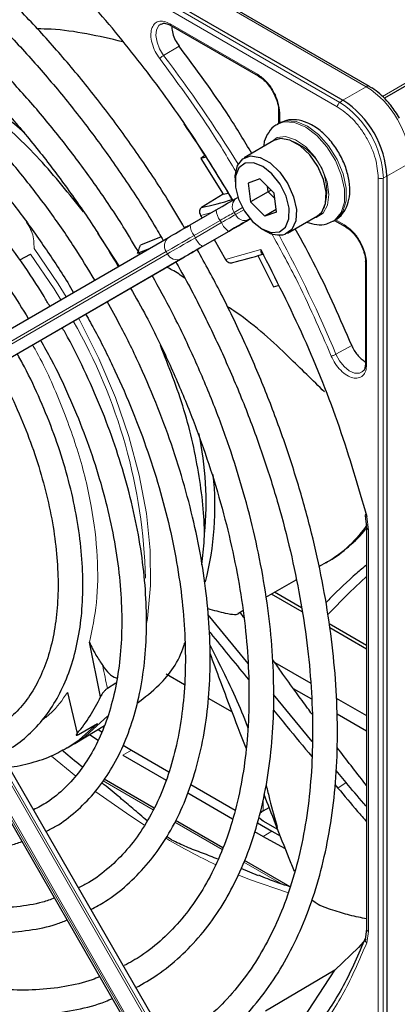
# Paper-space layout 'Blatt4' of a CAD drawing. Header units: millimetres. Extents: x 5 to 418, y 2 to 292.
# Tile 53 of 93: x 120 to 126, y 213 to 229. Entities that reach past the tile are written whole.
import ezdxf

# ---------------------------------------------------------------- set-up
doc = ezdxf.new("R2010")
doc.units = ezdxf.units.MM

psp = doc.layouts.new('Blatt4')

# ---------------------------------------------------------------- linework, layer by layer
at = {"color": 7, "linetype": 'Continuous', "lineweight": 18}
for p, q in [((125.153, 227.642), (109.582, 236.631)), ((125.114, 227.571), (109.543, 236.56)), ((120.554, 230.796), (125.581, 227.894)), ((122.418, 228.909), (123.827, 228.096)), ((125.84, 227.739), (127.874, 228.913)), ((122.564, 228.548), (122.315, 228.399)), ((125.581, 227.894), (125.204, 227.677)), ((125.204, 227.677), (125.153, 227.642)), ((124.186, 227.475), (124.186, 227.306)), ((125.912, 226.453), (126.288, 226.67)), ((125.774, 208.447), (125.774, 226.427)), ((125.855, 226.425), (125.912, 226.453)), ((125.855, 208.445), (125.855, 226.425)), ((123.093, 225.872), (122.91, 225.823)), ((123.585, 225.949), (123.452, 225.872)), ((123.452, 225.872), (123.472, 225.837)), ((123.472, 225.837), (123.605, 225.914)), ((123.227, 225.742), (122.807, 225.499)), ((122.827, 225.465), (123.247, 225.707)), ((123.247, 225.707), (123.227, 225.742)), ((123.711, 225.768), (123.689, 225.755)), ((125.081, 225.756), (125.227, 225.671)), ((123.364, 225.567), (122.943, 225.324)), ((122.807, 225.499), (122.827, 225.465)), ((122.358, 225.24), (117.562, 222.471)), ((117.582, 222.436), (122.378, 225.206)), ((122.378, 225.206), (122.358, 225.24)), ((123.311, 225.116), (123.88, 225.274)), ((122.595, 225.123), (117.8, 222.354)), ((125.586, 225.05), (125.586, 223.423)), ((125.092, 223.588), (125.346, 223.73)), ((125.587, 220.978), (125.615, 220.764)), ((125.615, 220.764), (125.615, 214.295)), ((117.8, 220.226), (122.595, 211.919)), ((122.624, 211.936), (117.828, 220.242)), ((117.562, 220.089), (122.358, 211.782)), ((122.378, 211.794), (117.582, 220.1)), ((121.356, 217.717), (121.412, 217.765)), ((120.509, 217.12), (120.901, 216.797)), ((121.798, 217.217), (121.656, 217.135)), ((122.148, 216.258), (121.339, 216.725)), ((125.123, 216.607), (125.254, 216.696)), ((123.919, 216.4), (123.919, 216.237)), ((123.257, 215.618), (122.495, 216.058)), ((124.06, 215.911), (123.919, 215.829)), ((124.213, 215.066), (123.607, 215.416)), ((125.615, 214.295), (125.587, 214.114))]:
    psp.add_line(p, q, dxfattribs=at)
at = {"color": 7, "linetype": 'Continuous', "lineweight": 25}
for p, q in [((109.634, 236.666), (125.204, 227.677)), ((125.631, 227.899), (120.604, 230.801)), ((129.291, 229.682), (125.872, 227.708)), ((122.43, 228.882), (123.84, 228.068)), ((124.168, 227.5), (124.168, 227.301)), ((124.176, 227.306), (124.148, 227.29)), ((124.092, 227.027), (123.611, 226.749)), ((122.981, 226.787), (122.917, 226.74)), ((122.999, 226.759), (122.917, 226.74)), ((122.917, 226.74), (123.277, 226.163)), ((123.466, 226.429), (123.466, 226.363)), ((123.866, 226.412), (123.676, 226.343)), ((123.676, 226.343), (123.715, 226.042)), ((123.866, 226.412), (124.095, 226.179)), ((125.912, 226.453), (125.912, 208.472)), ((123.277, 226.163), (122.927, 225.951)), ((123.277, 226.163), (123.356, 226.183)), ((123.998, 226.205), (123.715, 226.042)), ((123.998, 226.205), (123.987, 226.289)), ((124.048, 226.227), (123.998, 226.205)), ((124.106, 226.095), (123.998, 226.205)), ((124.134, 225.877), (124.095, 226.179)), ((123.489, 226.101), (123.511, 226.114)), ((123.944, 225.809), (123.715, 226.042)), ((122.743, 225.67), (123.164, 225.913)), ((124.129, 225.916), (123.944, 225.809)), ((124.134, 225.877), (123.944, 225.809)), ((122.91, 225.823), (122.934, 225.781)), ((124.311, 225.537), (124.792, 225.814)), ((125.048, 225.731), (125.076, 225.747)), ((125.068, 225.743), (125.24, 225.643)), ((121.601, 225.011), (121.257, 225.536)), ((122.949, 225.327), (123.37, 225.57)), ((123.905, 225.604), (123.961, 225.571)), ((117.6, 222.7), (122.395, 225.47)), ((122.274, 225.478), (121.943, 225.346)), ((123.131, 225.433), (123.311, 225.116)), ((121.897, 225.216), (122.089, 225.292)), ((117.828, 222.37), (122.624, 225.14)), ((120, 225.106), (120.173, 225.2)), ((123.831, 225.178), (124.088, 224.676)), ((125.568, 225.075), (125.568, 223.447)), ((124.088, 224.676), (124.162, 224.696)), ((125.567, 223.449), (125.566, 223.435)), ((125.562, 220.991), (125.586, 220.803)), ((125.586, 220.805), (125.586, 214.336)), ((122.69, 211.974), (117.894, 220.28)), ((124.818, 220.17), (124.951, 220.247)), ((124.927, 220.233), (124.951, 220.247)), ((117.534, 220.072), (122.329, 211.766)), ((123.964, 219.677), (124.453, 219.959)), ((124.548, 219.442), (124.052, 219.728)), ((124.538, 219.505), (124.102, 219.757)), ((123.676, 218.61), (123.035, 219.397)), ((123.521, 219.421), (123.592, 219.462)), ((123.609, 219.35), (123.549, 219.438)), ((125.586, 218.9), (124.985, 219.247)), ((125.586, 218.843), (124.995, 219.184)), ((121.298, 218.074), (121.119, 218.954)), ((122.649, 218.918), (122.66, 218.924)), ((124.106, 218.627), (124.686, 218.293)), ((122.357, 218.445), (122.653, 218.274)), ((121.547, 218.292), (121.411, 218.211)), ((120.767, 218.144), (120.923, 217.485)), ((124.71, 217.353), (124.086, 218.111)), ((124.403, 218.211), (124.698, 218.04)), ((123.034, 218.054), (123.418, 217.832)), ((125.097, 218.055), (125.586, 217.773)), ((125.11, 217.803), (125.586, 217.528)), ((120.882, 217.322), (121.363, 217.614)), ((120.943, 217.47), (121.251, 217.646)), ((121.121, 217.467), (121.258, 217.378)), ((121.26, 217.551), (121.32, 217.511)), ((120.76, 217.251), (120.844, 217.3)), ((120.844, 217.3), (120.882, 217.322)), ((121.664, 217.295), (121.798, 217.217)), ((120.76, 217.251), (120.711, 217.224)), ((121.656, 217.135), (122.356, 216.731)), ((121.798, 217.217), (122.4, 216.869)), ((121.01, 216.948), (120.987, 216.96)), ((125.254, 216.696), (125.094, 216.889)), ((122.162, 216.282), (121.356, 216.748)), ((122.755, 216.664), (123.47, 216.251)), ((125.075, 216.664), (125.123, 216.607)), ((122.706, 216.529), (123.427, 216.113)), ((123.919, 216.237), (124.015, 216.293)), ((123.268, 215.644), (122.509, 216.082)), ((123.827, 216.045), (124.06, 215.911)), ((124.155, 215.937), (123.919, 216.074)), ((123.782, 215.908), (123.919, 215.829)), ((124.06, 215.911), (124.191, 215.837)), ((122.44, 215.774), (122.364, 215.827)), ((122.44, 215.774), (122.447, 215.77)), ((123.919, 215.829), (124.265, 215.639)), ((124.354, 215.017), (123.618, 215.442)), ((123.845, 215.196), (123.562, 215.314)), ((125.586, 214.335), (125.56, 214.167)), ((125.075, 213.675), (123.956, 213.014)), ((124.236, 212.393), (125.075, 213.675))]:
    psp.add_line(p, q, dxfattribs=at)
at = {"color": 7, "linetype": 'Continuous', "lineweight": 18, "flags": 128}
for points in [[(122.315, 228.399), (122.251, 228.502), (122.209, 228.612), (122.192, 228.718), (122.203, 228.81), (122.239, 228.878), (122.278, 228.906)], [(124.152, 227.292), (124.26, 227.328), (124.425, 227.318), (124.604, 227.242), (124.782, 227.107), (124.946, 226.925), (125.082, 226.709), (125.178, 226.477), (125.228, 226.247), (125.227, 226.039), (125.176, 225.869), (125.078, 225.751), (125.044, 225.729)], [(125.076, 225.747), (125.106, 225.767), (125.204, 225.886), (125.256, 226.056), (125.256, 226.264), (125.207, 226.493), (125.11, 226.725), (124.974, 226.941), (124.811, 227.124), (124.632, 227.258), (124.453, 227.334), (124.288, 227.344), (124.176, 227.306)], [(124.736, 225.782), (124.775, 225.79), (124.888, 225.859), (124.958, 225.987), (124.979, 226.161), (124.949, 226.363), (124.869, 226.573), (124.749, 226.768), (124.601, 226.93), (124.439, 227.042), (124.281, 227.092), (124.142, 227.076), (124.036, 226.995)], [(123.452, 225.872), (123.431, 225.86), (123.407, 225.846), (123.381, 225.831), (123.354, 225.815), (123.324, 225.798), (123.293, 225.78), (123.261, 225.761), (123.227, 225.742)], [(123.247, 225.707), (123.281, 225.727), (123.313, 225.745), (123.344, 225.763), (123.374, 225.78), (123.401, 225.796), (123.427, 225.811), (123.451, 225.825), (123.472, 225.837)], [(122.807, 225.499), (122.74, 225.461), (122.676, 225.424), (122.613, 225.388), (122.554, 225.353), (122.499, 225.321), (122.447, 225.292), (122.4, 225.264), (122.358, 225.24)], [(122.378, 225.206), (122.42, 225.23), (122.467, 225.257), (122.519, 225.287), (122.574, 225.319), (122.633, 225.353), (122.696, 225.389), (122.76, 225.426), (122.827, 225.465)], [(120.743, 224.515), (120.614, 224.724), (120.228, 225.29)], [(120.173, 225.2), (120.552, 224.64), (120.659, 224.467)], [(122.04, 219.253), (122.054, 219.338), (122.103, 219.869), (122.098, 220.434), (122.038, 221.027), (121.923, 221.64), (121.756, 222.265), (121.539, 222.893), (121.273, 223.518), (120.964, 224.131), (120.943, 224.169)], [(125.512, 223.303), (125.469, 223.284), (125.392, 223.286), (125.307, 223.323), (125.223, 223.39), (125.149, 223.482), (125.092, 223.588)], [(125.586, 220.009), (125.312, 219.754), (124.955, 219.392)], [(121.251, 217.646), (120.957, 217.381), (120.76, 217.251)], [(120.882, 217.322), (121.059, 217.443), (121.356, 217.717)], [(121.224, 216.548), (121.77, 216.163), (122.009, 216.007)], [(123.527, 215.206), (123.7, 215.136), (124.325, 214.918)]]:
    psp.add_lwpolyline(points, dxfattribs=at)
at = {"color": 7, "linetype": 'Continuous', "lineweight": 25, "flags": 128}
for points in [[(125.631, 227.899), (125.631, 227.899), (125.632, 227.899)], [(124.792, 225.814), (124.862, 225.876), (124.925, 226.014), (124.935, 226.196), (124.891, 226.402), (124.799, 226.61), (124.669, 226.798), (124.513, 226.945), (124.35, 227.035), (124.198, 227.059), (124.092, 227.027)], [(123.466, 226.429), (123.467, 226.463), (123.504, 226.626), (123.59, 226.735), (123.717, 226.781), (123.87, 226.758), (124.033, 226.668), (124.188, 226.521), (124.318, 226.333), (124.41, 226.124), (124.454, 225.918), (124.444, 225.736), (124.381, 225.598), (124.274, 225.519), (124.274, 225.519)], [(124.181, 225.558), (124.281, 225.633), (124.335, 225.766), (124.338, 225.941), (124.288, 226.135), (124.192, 226.327), (124.061, 226.493), (123.912, 226.613), (123.761, 226.672), (123.628, 226.663), (123.529, 226.588), (123.474, 226.455), (123.472, 226.28), (123.522, 226.085), (123.618, 225.893), (123.748, 225.728), (123.898, 225.608), (124.048, 225.549), (124.181, 225.558)], [(123.164, 225.913), (123.212, 225.941), (123.259, 225.968), (123.304, 225.994), (123.347, 226.019), (123.387, 226.042), (123.424, 226.064), (123.458, 226.083), (123.489, 226.101)], [(123.689, 225.755), (123.658, 225.737), (123.624, 225.717), (123.587, 225.696), (123.547, 225.672), (123.504, 225.648), (123.459, 225.622), (123.412, 225.595), (123.364, 225.567)], [(123.37, 225.57), (123.421, 225.6), (123.471, 225.629), (123.519, 225.657), (123.565, 225.683), (123.608, 225.708), (123.648, 225.731), (123.685, 225.752), (123.717, 225.771)], [(122.395, 225.47), (122.428, 225.488), (122.464, 225.509), (122.504, 225.532), (122.547, 225.557), (122.593, 225.584), (122.641, 225.612), (122.692, 225.641), (122.743, 225.67)], [(122.943, 225.324), (122.892, 225.294), (122.841, 225.265), (122.793, 225.237), (122.747, 225.211), (122.704, 225.186), (122.664, 225.163), (122.628, 225.142), (122.595, 225.123)], [(122.624, 225.14), (122.654, 225.157), (122.688, 225.177), (122.725, 225.198), (122.766, 225.222), (122.809, 225.246), (122.854, 225.272), (122.901, 225.299), (122.949, 225.327)], [(123.919, 216.237), (123.869, 216.202), (123.858, 216.191)], [(123.919, 216.074), (123.869, 216.109), (123.846, 216.131)], [(125.572, 214.176), (125.456, 214.042), (125.075, 213.675)]]:
    psp.add_lwpolyline(points, dxfattribs=at)
at = {"color": 7, "linetype": 'Continuous', "lineweight": 18}
for centre, radius, start, end in [((104.722, 215.053), 22.082, 31.6747, 37.1862), ((125.61, 227.854), 0.0503, 65.6929, 125.6176), ((124.753, 226.6), 1.537, 2.6055, 57.3945), ((125.207, 227.566), 0.0932, 125.6892, 177.1989), ((124.33, 226.356), 1.527, 2.6055, 57.3945), ((124.074, 226.208), 0.869, 342.0929, 77.9017), ((125.817, 226.51), 0.0932, 242.8052, 294.3071), ((123.587, 225.967), 0.166, 126.3512, 215.1851), ((123.456, 225.924), 0.292, 182.2032, 218.6037), ((123.622, 225.907), 0.166, 204.8163, 293.6431), ((123.52, 225.814), 0.292, 201.4008, 237.7898), ((123.035, 225.682), 0.292, 182.2032, 218.6037), ((122.494, 225.336), 0.166, 126.3512, 215.1851), ((123.099, 225.571), 0.292, 201.4008, 237.7898), ((104.737, 215.026), 22.083, 22.8139, 28.326), ((122.529, 225.275), 0.166, 204.8163, 293.6431), ((113.296, 219.759), 8.73, 1.4751, 29.9716), ((123.952, 221.956), 1.98, 300.313, 325.9586), ((146.044, 223.551), 25.206, 191.3822, 192.2327), ((127.562, 224.665), 10.285, 239.6127, 244.6357)]:
    psp.add_arc(centre, radius, start, end, dxfattribs=at)
at = {"color": 7, "linetype": 'Continuous', "lineweight": 25}
for centre, radius, start, end in [((116.487, 223.061), 5.442, 48.7536, 66.8536), ((124.376, 226.383), 1.537, 2.6055, 57.3945), ((105.187, 215.308), 21.179, 30.5271, 34.486), ((121.457, 232.6), 6.81, 282.4633, 286.7719), ((124.18, 225.919), 0.411, 237.8307, 283.1726), ((121.794, 232.003), 7.126, 283.2527, 287.311), ((117.514, 221.204), 5.485, 354.6955, 11.7507), ((118.391, 221.127), 4.752, 345.3744, 6.3356), ((118.968, 219.146), 2.565, 319.6629, 335.3009)]:
    psp.add_arc(centre, radius, start, end, dxfattribs=at)
for points, knots in [([(122.654, 225.619), (122.571, 225.762), (122.343, 226.15), (121.938, 226.759), (121.447, 227.443), (120.929, 228.097), (120.39, 228.719), (119.832, 229.304), (119.257, 229.85), (118.67, 230.353), (118.073, 230.811), (117.47, 231.22), (116.863, 231.58), (116.257, 231.887), (115.653, 232.139), (115.056, 232.336), (114.469, 232.476), (113.895, 232.557), (113.338, 232.58), (112.801, 232.544), (112.287, 232.449), (111.802, 232.295), (111.422, 232.131), (111.217, 231.999), (111.152, 231.957)], [0, 0, 0, 0, 0.027836, 0.075404, 0.122977, 0.170555, 0.218143, 0.265742, 0.313355, 0.360985, 0.408634, 0.456301, 0.503986, 0.551687, 0.599395, 0.647094, 0.694763, 0.742373, 0.789887, 0.837268, 0.884487, 0.931535, 0.978434, 1, 1, 1, 1]), ([(111.352, 231.611), (111.409, 231.648), (111.598, 231.772), (111.953, 231.924), (112.412, 232.068), (112.9, 232.152), (113.411, 232.18), (113.942, 232.15), (114.489, 232.064), (115.051, 231.921), (115.624, 231.722), (116.205, 231.469), (116.79, 231.162), (117.377, 230.804), (117.961, 230.397), (118.54, 229.942), (119.111, 229.442), (119.669, 228.9), (120.212, 228.318), (120.736, 227.701), (121.24, 227.052), (121.716, 226.373), (122.073, 225.827), (122.26, 225.503), (122.308, 225.419)], [0, 0, 0, 0, 0.02099, 0.069851, 0.118688, 0.167389, 0.215899, 0.264215, 0.312366, 0.360395, 0.408346, 0.456251, 0.504137, 0.552018, 0.599903, 0.6478, 0.695711, 0.743637, 0.791578, 0.839533, 0.887498, 0.935471, 0.983451, 1, 1, 1, 1]), ([(121.93, 225.201), (121.843, 225.348), (121.621, 225.723), (121.23, 226.302), (120.764, 226.935), (120.273, 227.537), (119.762, 228.105), (119.233, 228.636), (118.689, 229.125), (118.134, 229.57), (117.572, 229.968), (117.004, 230.317), (116.436, 230.613), (115.87, 230.856), (115.311, 231.042), (114.761, 231.171), (114.225, 231.242), (113.705, 231.254), (113.207, 231.206), (112.732, 231.102), (112.289, 230.934), (112.003, 230.8), (111.874, 230.709), (111.873, 230.708)], [0, 0, 0, 0, 0.032875, 0.083822, 0.134775, 0.185738, 0.236713, 0.287705, 0.338718, 0.389753, 0.440814, 0.491899, 0.543005, 0.594125, 0.645237, 0.696311, 0.747305, 0.798171, 0.848856, 0.899324, 0.949573, 0.99965, 1, 1, 1, 1]), ([(112.077, 230.355), (112.145, 230.398), (112.336, 230.522), (112.685, 230.664), (113.119, 230.785), (113.58, 230.846), (114.062, 230.851), (114.564, 230.799), (115.081, 230.69), (115.61, 230.525), (116.149, 230.306), (116.693, 230.032), (117.239, 229.707), (117.784, 229.332), (118.324, 228.91), (118.855, 228.442), (119.374, 227.932), (119.877, 227.384), (120.361, 226.801), (120.821, 226.186), (121.233, 225.586), (121.475, 225.182), (121.584, 225.001)], [0, 0, 0, 0, 0.02882, 0.081368, 0.133858, 0.186143, 0.238166, 0.289941, 0.341521, 0.392971, 0.444344, 0.49568, 0.547008, 0.598338, 0.649681, 0.701044, 0.752426, 0.803828, 0.855246, 0.906678, 0.95812, 1, 1, 1, 1]), ([(123.431, 226.068), (123.218, 226.419), (122.772, 227.153), (122.011, 228.202), (121.183, 229.221), (120.595, 229.829), (120.301, 230.133)], [0, 0, 0, 0, 0.234215, 0.489974, 0.745733, 1, 1, 1, 1]), ([(121.206, 224.783), (121.097, 224.962), (120.861, 225.352), (120.462, 225.922), (120.021, 226.496), (119.557, 227.036), (119.073, 227.541), (118.574, 228.005), (118.062, 228.426), (117.542, 228.801), (117.017, 229.126), (116.49, 229.399), (115.966, 229.618), (115.449, 229.78), (114.942, 229.885), (114.449, 229.931), (113.975, 229.917), (113.523, 229.845), (113.1, 229.712), (112.792, 229.577), (112.637, 229.471), (112.602, 229.447)], [0, 0, 0, 0, 0.047335, 0.102503, 0.157679, 0.212871, 0.268083, 0.323322, 0.378591, 0.433894, 0.489232, 0.544601, 0.599988, 0.65536, 0.710671, 0.765857, 0.820841, 0.875554, 0.929964, 0.984107, 1, 1, 1, 1]), ([(112.801, 229.102), (112.897, 229.16), (113.109, 229.287), (113.473, 229.417), (113.883, 229.504), (114.317, 229.533), (114.772, 229.504), (115.244, 229.419), (115.728, 229.277), (116.223, 229.081), (116.723, 228.832), (117.226, 228.53), (117.727, 228.179), (118.222, 227.78), (118.708, 227.337), (119.181, 226.854), (119.636, 226.333), (120.072, 225.78), (120.479, 225.196), (120.743, 224.794), (120.861, 224.585), (120.862, 224.584)], [0, 0, 0, 0, 0.047732, 0.104951, 0.162001, 0.218715, 0.275061, 0.331102, 0.386935, 0.442647, 0.498302, 0.553942, 0.609585, 0.665249, 0.720938, 0.776655, 0.832397, 0.88816, 0.943939, 0.999729, 1, 1, 1, 1]), ([(122.28, 228.903), (122.287, 228.907), (122.307, 228.92), (122.359, 228.916), (122.408, 228.892), (122.431, 228.882)], [0, 0, 0, 0, 0.2164, 0.647017, 1, 1, 1, 1]), ([(122.45, 228.871), (122.449, 228.865), (122.444, 228.829), (122.461, 228.75), (122.499, 228.644), (122.542, 228.58), (122.564, 228.548)], [0, 0, 0, 0, 0.0689237, 0.3792825, 0.6896412, 1, 1, 1, 1]), ([(121.653, 228.619), (121.269, 228.708), (120.811, 228.816), (120.353, 228.824), (120.279, 228.826)], [0, 0, 0, 0, 0.8371794, 1, 1, 1, 1]), ([(120.48, 224.363), (120.45, 224.414), (120.31, 224.659), (120.027, 225.077), (119.634, 225.61), (119.216, 226.11), (118.777, 226.576), (118.323, 227.002), (117.856, 227.385), (117.38, 227.721), (116.9, 228.007), (116.419, 228.24), (115.942, 228.418), (115.472, 228.539), (115.016, 228.601), (114.576, 228.603), (114.158, 228.546), (113.768, 228.427), (113.49, 228.307), (113.354, 228.21), (113.326, 228.191)], [0, 0, 0, 0, 0.015977, 0.076619, 0.137271, 0.197942, 0.258641, 0.319377, 0.380158, 0.440989, 0.501871, 0.562796, 0.623736, 0.68463, 0.74539, 0.805902, 0.866048, 0.925763, 0.985086, 1, 1, 1, 1]), ([(123.737, 226.822), (123.616, 227.021), (123.253, 227.621), (122.84, 228.177), (122.564, 228.548)], [0, 0, 0, 0, 0.333109, 1, 1, 1, 1]), ([(113.527, 227.843), (113.56, 227.867), (113.693, 227.962), (113.957, 228.071), (114.317, 228.17), (114.705, 228.208), (115.113, 228.19), (115.538, 228.114), (115.977, 227.984), (116.425, 227.798), (116.879, 227.559), (117.334, 227.269), (117.786, 226.931), (118.23, 226.547), (118.663, 226.12), (119.08, 225.656), (119.476, 225.157), (119.831, 224.659), (120.039, 224.319), (120.134, 224.164)], [0, 0, 0, 0, 0.0212996, 0.0846087, 0.1479152, 0.210788, 0.2731026, 0.3349412, 0.3964608, 0.4578052, 0.5190765, 0.580333, 0.6416033, 0.7029074, 0.7642513, 0.8256335, 0.8870483, 0.9484879, 1, 1, 1, 1]), ([(123.84, 228.069), (123.843, 228.067), (123.851, 228.064), (123.862, 228.068), (123.867, 228.07)], [0, 0, 0, 0, 0.482293, 1, 1, 1, 1]), ([(123.843, 228.066), (123.863, 228.053), (123.904, 228.027), (123.971, 227.963), (124.028, 227.893), (124.06, 227.841), (124.071, 227.823)], [0, 0, 0, 0, 0.244303, 0.500854, 0.825035, 1, 1, 1, 1]), ([(121.024, 225.879), (120.793, 226.168), (120.319, 226.762), (119.515, 227.507), (118.953, 227.869), (118.672, 228.051)], [0, 0, 0, 0, 0.322443, 0.661221, 1, 1, 1, 1]), ([(126.117, 227.388), (126.072, 227.459), (126.008, 227.559), (125.897, 227.687), (125.799, 227.782), (125.704, 227.858), (125.647, 227.888), (125.63, 227.896)], [0, 0, 0, 0, 0.335683, 0.470249, 0.69001, 0.912206, 1, 1, 1, 1]), ([(124.071, 227.823), (124.097, 227.772), (124.132, 227.702), (124.159, 227.6), (124.169, 227.537), (124.167, 227.501), (124.166, 227.49)], [0, 0, 0, 0, 0.440805, 0.613959, 0.88685, 1, 1, 1, 1]), ([(124.168, 227.5), (124.169, 227.504), (124.17, 227.512), (124.179, 227.519), (124.183, 227.523)], [0, 0, 0, 0, 0.4823319, 1, 1, 1, 1]), ([(124.155, 227.288), (124.144, 227.284), (124.083, 227.26), (124.004, 227.163), (123.938, 227.044), (123.928, 226.958), (123.925, 226.93)], [0, 0, 0, 0, 0.077899, 0.451637, 0.81994, 1, 1, 1, 1]), ([(125.071, 225.751), (125.084, 225.757), (125.148, 225.784), (125.229, 225.883), (125.298, 226.035), (125.323, 226.22), (125.302, 226.428), (125.235, 226.649), (125.126, 226.864), (124.984, 227.056), (124.816, 227.214), (124.636, 227.321), (124.46, 227.368), (124.301, 227.366), (124.215, 227.321), (124.177, 227.302)], [0, 0, 0, 0, 0.020926, 0.097604, 0.173528, 0.254016, 0.339975, 0.427864, 0.515563, 0.603442, 0.692189, 0.782724, 0.863809, 0.939448, 1, 1, 1, 1]), ([(122.927, 225.951), (122.919, 225.944), (122.902, 225.931), (122.892, 225.897), (122.893, 225.859), (122.904, 225.835), (122.91, 225.823)], [0, 0, 0, 0, 0.243701, 0.495029, 0.749466, 1, 1, 1, 1]), ([(124.619, 225.715), (124.673, 225.698), (124.781, 225.665), (124.929, 225.673), (125.008, 225.716), (125.039, 225.733)], [0, 0, 0, 0, 0.375834, 0.748477, 1, 1, 1, 1]), ([(122.71, 225.651), (122.705, 225.649), (122.685, 225.641), (122.665, 225.633), (122.65, 225.627)], [0, 0, 0, 0, 0.264203, 1, 1, 1, 1]), ([(125.346, 223.73), (125.162, 224.154), (124.887, 224.79), (124.549, 225.404), (124.437, 225.609)], [0, 0, 0, 0, 0.666792, 1, 1, 1, 1]), ([(125.24, 225.644), (125.243, 225.642), (125.251, 225.639), (125.262, 225.643), (125.267, 225.645)], [0, 0, 0, 0, 0.4822917, 1, 1, 1, 1]), ([(125.243, 225.641), (125.263, 225.628), (125.304, 225.602), (125.372, 225.538), (125.429, 225.468), (125.46, 225.416), (125.471, 225.398)], [0, 0, 0, 0, 0.244302, 0.500853, 0.825035, 1, 1, 1, 1]), ([(125.471, 225.398), (125.497, 225.347), (125.532, 225.277), (125.559, 225.175), (125.569, 225.112), (125.567, 225.076), (125.566, 225.065)], [0, 0, 0, 0, 0.440805, 0.61396, 0.88685, 1, 1, 1, 1]), ([(121.897, 225.216), (121.903, 225.232), (121.918, 225.275), (121.934, 225.319), (121.943, 225.346)], [0, 0, 0, 0, 0.37225, 1, 1, 1, 1]), ([(122.595, 212.138), (122.617, 212.149), (122.79, 212.231), (123.084, 212.439), (123.471, 212.762), (123.819, 213.142), (124.13, 213.57), (124.4, 214.045), (124.63, 214.564), (124.817, 215.126), (124.96, 215.727), (125.059, 216.363), (125.113, 217.031), (125.121, 217.726), (125.084, 218.446), (125.002, 219.185), (124.876, 219.941), (124.706, 220.708), (124.493, 221.482), (124.239, 222.26), (123.945, 223.037), (123.612, 223.808), (123.252, 224.557), (122.987, 225.04), (122.858, 225.275)], [0, 0, 0, 0, 0.0070224, 0.0538172, 0.1005997, 0.1474361, 0.1943917, 0.2415026, 0.2887732, 0.3361837, 0.3837019, 0.4312933, 0.478928, 0.5265829, 0.5742402, 0.6218896, 0.6695267, 0.7171498, 0.7647589, 0.8123553, 0.8599409, 0.9075179, 0.9550887, 1, 1, 1, 1]), ([(123.88, 225.274), (124.118, 224.805), (124.593, 223.866), (125.168, 222.418), (125.447, 221.458), (125.587, 220.978)], [0, 0, 0, 0, 0.333214, 0.666775, 1, 1, 1, 1]), ([(123.88, 225.274), (123.88, 225.262), (123.88, 225.242), (123.887, 225.22), (123.898, 225.206), (123.909, 225.203), (123.914, 225.202)], [0, 0, 0, 0, 0.3361266, 0.5608644, 0.7960602, 1, 1, 1, 1]), ([(122.51, 225.074), (122.535, 225.031), (122.7, 224.748), (122.976, 224.209), (123.332, 223.458), (123.649, 222.699), (123.928, 221.936), (124.167, 221.175), (124.364, 220.419), (124.519, 219.672), (124.631, 218.94), (124.699, 218.227), (124.723, 217.536), (124.703, 216.871), (124.64, 216.237), (124.533, 215.637), (124.384, 215.074), (124.194, 214.552), (123.963, 214.073), (123.694, 213.639), (123.387, 213.251), (123.042, 212.916), (122.712, 212.658), (122.483, 212.535), (122.393, 212.487)], [0, 0, 0, 0, 0.008469, 0.056451, 0.10443, 0.152403, 0.200367, 0.248319, 0.296256, 0.344176, 0.392077, 0.439959, 0.487821, 0.535666, 0.5835, 0.631333, 0.679178, 0.72706, 0.775013, 0.82308, 0.871307, 0.919731, 0.968362, 1, 1, 1, 1]), ([(123.311, 225.116), (123.318, 225.105), (123.333, 225.083), (123.364, 225.063), (123.398, 225.056), (123.418, 225.063), (123.428, 225.067)], [0, 0, 0, 0, 0.250494, 0.503104, 0.754115, 1, 1, 1, 1]), ([(125.568, 225.075), (125.569, 225.079), (125.57, 225.087), (125.579, 225.094), (125.583, 225.098)], [0, 0, 0, 0, 0.4823352, 1, 1, 1, 1]), ([(122.655, 224.812), (122.591, 224.858), (122.5, 224.925), (122.394, 224.974), (122.363, 224.989)], [0, 0, 0, 0, 0.705951, 1, 1, 1, 1]), ([(121.87, 213.394), (121.986, 213.46), (122.238, 213.603), (122.586, 213.888), (122.919, 214.234), (123.213, 214.63), (123.467, 215.074), (123.68, 215.562), (123.851, 216.092), (123.978, 216.66), (124.06, 217.263), (124.096, 217.897), (124.087, 218.557), (124.033, 219.239), (123.934, 219.939), (123.791, 220.653), (123.605, 221.375), (123.377, 222.102), (123.109, 222.828), (122.801, 223.55), (122.477, 224.229), (122.24, 224.658), (122.131, 224.855)], [0, 0, 0, 0, 0.042839, 0.092827, 0.142855, 0.193022, 0.243385, 0.293956, 0.34471, 0.395602, 0.446585, 0.497618, 0.548672, 0.599723, 0.650761, 0.701782, 0.752784, 0.803769, 0.85474, 0.905699, 0.956649, 1, 1, 1, 1]), ([(121.783, 224.654), (121.869, 224.502), (122.082, 224.123), (122.383, 223.501), (122.691, 222.796), (122.959, 222.085), (123.188, 221.375), (123.376, 220.669), (123.522, 219.974), (123.624, 219.293), (123.683, 218.63), (123.697, 217.991), (123.668, 217.38), (123.596, 216.8), (123.48, 216.256), (123.323, 215.75), (123.126, 215.286), (122.889, 214.867), (122.615, 214.494), (122.303, 214.172), (121.993, 213.92), (121.773, 213.799), (121.681, 213.749)], [0, 0, 0, 0, 0.034641, 0.086177, 0.137706, 0.189224, 0.240727, 0.292212, 0.343673, 0.39511, 0.44652, 0.497904, 0.549267, 0.600618, 0.651971, 0.70335, 0.754795, 0.806361, 0.858115, 0.910117, 0.962397, 1, 1, 1, 1]), ([(121.143, 214.653), (121.222, 214.694), (121.43, 214.803), (121.73, 215.041), (122.042, 215.356), (122.316, 215.722), (122.55, 216.135), (122.742, 216.593), (122.892, 217.091), (122.997, 217.627), (123.058, 218.197), (123.072, 218.796), (123.041, 219.418), (122.965, 220.061), (122.845, 220.718), (122.681, 221.384), (122.475, 222.056), (122.229, 222.729), (121.943, 223.396), (121.668, 223.967), (121.476, 224.308), (121.404, 224.435)], [0, 0, 0, 0, 0.033446, 0.087411, 0.141399, 0.195552, 0.249964, 0.304656, 0.359593, 0.414709, 0.469936, 0.525219, 0.580517, 0.635803, 0.691067, 0.746307, 0.801523, 0.856719, 0.911899, 0.967067, 1, 1, 1, 1]), ([(124.907, 222.982), (124.719, 223.167), (124.3, 223.578), (123.771, 224.076), (123.388, 224.326), (123.34, 224.357)], [0, 0, 0, 0, 0.415637, 0.927317, 1, 1, 1, 1]), ([(121.058, 224.235), (121.11, 224.144), (121.281, 223.845), (121.536, 223.322), (121.821, 222.673), (122.066, 222.018), (122.272, 221.364), (122.436, 220.716), (122.558, 220.079), (122.636, 219.458), (122.671, 218.858), (122.662, 218.284), (122.609, 217.74), (122.514, 217.231), (122.377, 216.76), (122.2, 216.33), (121.983, 215.945), (121.73, 215.606), (121.439, 215.319), (121.176, 215.115), (120.999, 215.028), (120.942, 215)], [0, 0, 0, 0, 0.024429, 0.080222, 0.136006, 0.191775, 0.247522, 0.303242, 0.358931, 0.414583, 0.470198, 0.525779, 0.581336, 0.636887, 0.69246, 0.748108, 0.803911, 0.859965, 0.916367, 0.973159, 1, 1, 1, 1]), ([(120.417, 215.909), (120.472, 215.935), (120.645, 216.02), (120.904, 216.221), (121.192, 216.507), (121.439, 216.845), (121.647, 217.229), (121.813, 217.657), (121.936, 218.125), (122.014, 218.629), (122.047, 219.164), (122.033, 219.725), (121.975, 220.307), (121.871, 220.904), (121.724, 221.512), (121.535, 222.125), (121.306, 222.738), (121.035, 223.343), (120.825, 223.772), (120.697, 223.991), (120.681, 224.018)], [0, 0, 0, 0, 0.026837, 0.085914, 0.144995, 0.204288, 0.263944, 0.323998, 0.384387, 0.44501, 0.505762, 0.566569, 0.627372, 0.688147, 0.748889, 0.809596, 0.870275, 0.930931, 0.991574, 1, 1, 1, 1]), ([(120.332, 223.816), (120.391, 223.713), (120.555, 223.42), (120.79, 222.923), (121.035, 222.331), (121.241, 221.737), (121.406, 221.147), (121.529, 220.566), (121.609, 220), (121.645, 219.455), (121.638, 218.935), (121.587, 218.446), (121.494, 217.992), (121.36, 217.577), (121.187, 217.206), (120.976, 216.879), (120.728, 216.601), (120.477, 216.389), (120.294, 216.294), (120.218, 216.255)], [0, 0, 0, 0, 0.033602, 0.09506, 0.156501, 0.217917, 0.279296, 0.340631, 0.401915, 0.463142, 0.524317, 0.585455, 0.646584, 0.707751, 0.769051, 0.830622, 0.892629, 0.955206, 1, 1, 1, 1]), ([(122.933, 220.2), (122.948, 220.334), (122.999, 220.77), (122.906, 221.618), (122.68, 222.677), (122.4, 223.387), (122.263, 223.734)], [0, 0, 0, 0, 0.130301, 0.424564, 0.718826, 1, 1, 1, 1]), ([(119.692, 217.165), (119.734, 217.184), (119.884, 217.253), (120.11, 217.43), (120.366, 217.689), (120.581, 218.001), (120.756, 218.357), (120.888, 218.756), (120.976, 219.193), (121.018, 219.663), (121.015, 220.16), (120.966, 220.679), (120.872, 221.214), (120.734, 221.758), (120.554, 222.306), (120.333, 222.85), (120.132, 223.283), (119.994, 223.527), (119.954, 223.598)], [0, 0, 0, 0, 0.025432, 0.09144, 0.157422, 0.22372, 0.290583, 0.358045, 0.425981, 0.494211, 0.562575, 0.63096, 0.699308, 0.767604, 0.835849, 0.904052, 0.972225, 1, 1, 1, 1]), ([(125.568, 223.448), (125.569, 223.452), (125.57, 223.46), (125.579, 223.467), (125.583, 223.471)], [0, 0, 0, 0, 0.482341, 1, 1, 1, 1]), ([(119.609, 223.399), (119.621, 223.38), (119.729, 223.195), (119.903, 222.828), (120.127, 222.306), (120.309, 221.78), (120.451, 221.258), (120.551, 220.747), (120.608, 220.253), (120.621, 219.783), (120.591, 219.341), (120.519, 218.933), (120.407, 218.564), (120.255, 218.238), (120.068, 217.957), (119.842, 217.727), (119.65, 217.578), (119.523, 217.524), (119.492, 217.511)], [0, 0, 0, 0, 0.007987, 0.077271, 0.146533, 0.215753, 0.284916, 0.354005, 0.423006, 0.491916, 0.560748, 0.629544, 0.698364, 0.767357, 0.836765, 0.906897, 0.977993, 1, 1, 1, 1]), ([(125.566, 223.435), (125.566, 223.424), (125.566, 223.39), (125.55, 223.347), (125.532, 223.315), (125.516, 223.308), (125.51, 223.306)], [0, 0, 0, 0, 0.158696, 0.485398, 0.839612, 1, 1, 1, 1]), ([(124.92, 220.235), (124.944, 220.246), (125.08, 220.312), (125.301, 220.493), (125.499, 220.672), (125.581, 220.79), (125.586, 220.797)], [0, 0, 0, 0, 0.090266, 0.521107, 0.972627, 1, 1, 1, 1]), ([(125.586, 220.199), (125.531, 220.154), (125.33, 219.986), (125.11, 219.779), (124.95, 219.609), (124.928, 219.586)], [0, 0, 0, 0, 0.242561, 0.896806, 1, 1, 1, 1]), ([(113.44, 219.836), (113.448, 219.822), (113.566, 219.614), (113.824, 219.229), (114.21, 218.69), (114.625, 218.183), (115.06, 217.711), (115.512, 217.277), (115.977, 216.885), (116.428, 216.557), (116.809, 216.319), (117.19, 216.11), (117.595, 215.923), (118.071, 215.755), (118.538, 215.646), (118.992, 215.595), (119.427, 215.606), (119.775, 215.656), (119.967, 215.724), (120.031, 215.746)], [0, 0, 0, 0, 0.00489, 0.071718, 0.138555, 0.205411, 0.272296, 0.33922, 0.406191, 0.473218, 0.530554, 0.565918, 0.633038, 0.700192, 0.767278, 0.834196, 0.900813, 0.967008, 1, 1, 1, 1]), ([(120.557, 214.835), (120.493, 214.812), (120.302, 214.743), (119.952, 214.688), (119.515, 214.669), (119.056, 214.71), (118.582, 214.806), (118.095, 214.959), (117.608, 215.162), (117.261, 215.341), (116.994, 215.493), (116.718, 215.66), (116.296, 215.948), (115.799, 216.337), (115.311, 216.771), (114.835, 217.246), (114.376, 217.76), (113.936, 218.307), (113.523, 218.885), (113.231, 219.325), (113.088, 219.576), (113.063, 219.618)], [0, 0, 0, 0, 0.031219, 0.093709, 0.155812, 0.217519, 0.278913, 0.340099, 0.401169, 0.458925, 0.466609, 0.498605, 0.559596, 0.620625, 0.681681, 0.742768, 0.803883, 0.865022, 0.92618, 0.987351, 1, 1, 1, 1]), ([(123.025, 219.498), (123.124, 219.469), (123.356, 219.402), (123.521, 219.392), (123.519, 219.423), (123.519, 219.424)], [0, 0, 0, 0, 0.417121, 0.979344, 1, 1, 1, 1]), ([(112.718, 219.419), (112.769, 219.331), (112.944, 219.031), (113.273, 218.541), (113.703, 217.954), (114.158, 217.399), (114.633, 216.878), (115.126, 216.396), (115.633, 215.955), (116.15, 215.56), (116.561, 215.287), (116.891, 215.09), (117.221, 214.908), (117.664, 214.698), (118.185, 214.504), (118.699, 214.367), (119.2, 214.289), (119.685, 214.268), (120.149, 214.311), (120.509, 214.382), (120.703, 214.46), (120.761, 214.483)], [0, 0, 0, 0, 0.024893, 0.084681, 0.144477, 0.204286, 0.264115, 0.32397, 0.383856, 0.443777, 0.503736, 0.525177, 0.556785, 0.616785, 0.676812, 0.736803, 0.796699, 0.856424, 0.915894, 0.975048, 1, 1, 1, 1]), ([(121.287, 213.571), (121.246, 213.554), (121.068, 213.479), (120.726, 213.404), (120.263, 213.349), (119.776, 213.355), (119.272, 213.416), (118.753, 213.535), (118.222, 213.709), (117.692, 213.933), (117.303, 214.134), (117.001, 214.305), (116.688, 214.493), (116.229, 214.802), (115.688, 215.217), (115.156, 215.677), (114.635, 216.18), (114.129, 216.722), (113.641, 217.299), (113.176, 217.909), (112.737, 218.541), (112.468, 218.981), (112.336, 219.198)], [0, 0, 0, 0, 0.017316, 0.0739805, 0.1304073, 0.1865483, 0.2424292, 0.298112, 0.353664, 0.4091419, 0.4616336, 0.4723224, 0.5014128, 0.5568374, 0.6122896, 0.6677616, 0.7232552, 0.7787698, 0.834303, 0.8898515, 0.9454116, 1, 1, 1, 1]), ([(123.048, 219.127), (123.069, 219.102), (123.279, 218.843), (123.491, 218.585), (123.682, 218.353)], [0, 0, 0, 0, 0.096797, 1, 1, 1, 1]), ([(111.992, 219), (112.02, 218.949), (112.18, 218.669), (112.502, 218.177), (112.956, 217.532), (113.437, 216.917), (113.94, 216.333), (114.462, 215.786), (115, 215.279), (115.55, 214.815), (116.11, 214.396), (116.549, 214.109), (116.899, 213.902), (117.25, 213.708), (117.728, 213.477), (118.291, 213.259), (118.847, 213.096), (119.392, 212.992), (119.921, 212.947), (120.433, 212.959), (120.919, 213.035), (121.273, 213.123), (121.453, 213.204), (121.49, 213.22)], [0, 0, 0, 0, 0.011961, 0.066529, 0.121102, 0.175682, 0.230275, 0.284884, 0.339513, 0.394165, 0.448844, 0.503549, 0.521416, 0.550246, 0.604978, 0.659732, 0.714464, 0.769138, 0.823706, 0.878111, 0.932303, 0.986256, 1, 1, 1, 1]), ([(121.119, 218.954), (121.135, 218.917), (121.162, 218.858), (121.199, 218.79), (121.256, 218.697), (121.298, 218.632), (121.334, 218.577)], [0, 0, 0, 0, 0.259433, 0.424802, 0.511819, 1, 1, 1, 1]), ([(121.887, 217.971), (122.01, 218.065), (122.316, 218.297), (122.568, 218.65), (122.653, 218.932), (122.658, 218.949)], [0, 0, 0, 0, 0.386238, 0.962194, 1, 1, 1, 1]), ([(123.059, 218.91), (123.118, 218.795), (123.347, 218.341), (123.556, 217.896), (123.667, 217.586), (123.67, 217.577)], [0, 0, 0, 0, 0.248467, 0.977657, 1, 1, 1, 1]), ([(122.014, 212.311), (121.945, 212.282), (121.73, 212.191), (121.338, 212.098), (120.844, 212.032), (120.325, 212.025), (119.788, 212.075), (119.235, 212.182), (118.669, 212.344), (118.093, 212.562), (117.556, 212.813), (117.108, 213.057), (116.661, 213.326), (116.168, 213.654), (115.586, 214.093), (115.012, 214.577), (114.449, 215.105), (113.9, 215.672), (113.369, 216.277), (112.858, 216.915), (112.372, 217.584), (111.954, 218.206), (111.713, 218.614), (111.613, 218.781)], [0, 0, 0, 0, 0.024649, 0.076789, 0.128757, 0.180513, 0.232071, 0.283468, 0.334752, 0.385965, 0.437141, 0.476365, 0.503222, 0.554373, 0.605545, 0.656731, 0.707934, 0.759153, 0.810386, 0.861633, 0.912889, 0.964152, 1, 1, 1, 1]), ([(123.644, 217.249), (123.56, 217.465), (123.362, 217.974), (123.173, 218.482), (123.064, 218.774)], [0, 0, 0, 0, 0.425317, 1, 1, 1, 1]), ([(111.267, 218.582), (111.322, 218.487), (111.518, 218.147), (111.888, 217.583), (112.374, 216.892), (112.887, 216.232), (113.422, 215.604), (113.977, 215.011), (114.548, 214.457), (115.133, 213.945), (115.728, 213.478), (116.305, 213.076), (116.791, 212.778), (117.276, 212.508), (117.787, 212.259), (118.39, 212.017), (118.985, 211.832), (119.57, 211.704), (120.141, 211.634), (120.694, 211.624), (121.227, 211.67), (121.733, 211.782), (122.064, 211.879), (122.217, 211.954), (122.22, 211.955)], [0, 0, 0, 0, 0.01943, 0.069936, 0.120444, 0.170959, 0.221483, 0.272019, 0.322569, 0.373136, 0.423723, 0.474329, 0.518625, 0.545295, 0.595931, 0.646585, 0.697225, 0.747827, 0.79836, 0.848782, 0.899057, 0.949155, 0.999073, 1, 1, 1, 1]), ([(121.334, 218.577), (121.366, 218.532), (121.426, 218.45), (121.511, 218.385), (121.56, 218.38), (121.565, 218.38)], [0, 0, 0, 0, 0.508182, 0.943387, 1, 1, 1, 1]), ([(124.707, 217.795), (124.683, 217.828), (124.598, 217.943), (124.432, 218.17), (124.243, 218.431), (124.115, 218.614), (124.07, 218.678)], [0, 0, 0, 0, 0.1092461, 0.3917315, 0.7855536, 1, 1, 1, 1]), ([(121.411, 218.211), (121.407, 218.208), (121.399, 218.203), (121.385, 218.192), (121.371, 218.178), (121.349, 218.154), (121.321, 218.117), (121.306, 218.09), (121.298, 218.074)], [0, 0, 0, 0, 0.0782241, 0.1598696, 0.2574567, 0.3644063, 0.6366001, 1, 1, 1, 1]), ([(124.086, 217.86), (124.157, 217.773), (124.362, 217.522), (124.568, 217.274), (124.703, 217.113)], [0, 0, 0, 0, 0.347576, 1, 1, 1, 1]), ([(120.923, 217.485), (120.917, 217.478), (120.906, 217.465), (120.906, 217.457), (120.913, 217.456), (120.921, 217.459), (120.931, 217.463), (120.939, 217.467), (120.943, 217.47)], [0, 0, 0, 0, 0.294656, 0.558446, 0.679552, 0.797043, 0.898977, 1, 1, 1, 1]), ([(119.819, 216.945), (119.834, 216.946), (119.975, 216.955), (120.231, 217.023), (120.515, 217.116), (120.663, 217.204), (120.705, 217.229)], [0, 0, 0, 0, 0.044719, 0.441931, 0.844651, 1, 1, 1, 1]), ([(120.987, 216.96), (120.892, 217.036), (120.787, 217.118), (120.685, 217.21), (120.676, 217.218)], [0, 0, 0, 0, 0.916293, 1, 1, 1, 1]), ([(125.586, 216.646), (125.437, 216.836), (125.276, 217.041), (125.119, 217.248), (125.108, 217.263)], [0, 0, 0, 0, 0.928142, 1, 1, 1, 1]), ([(122.048, 216.08), (121.972, 216.146), (121.828, 216.27), (121.598, 216.464), (121.431, 216.603), (121.329, 216.682), (121.315, 216.693)], [0, 0, 0, 0, 0.3192804, 0.6022731, 0.9455072, 1, 1, 1, 1]), ([(123.966, 216.649), (123.986, 216.573), (124.051, 216.317), (124.107, 216.114), (124.147, 215.971)], [0, 0, 0, 0, 0.295359, 1, 1, 1, 1]), ([(125.586, 216.307), (125.57, 216.324), (125.457, 216.453), (125.348, 216.583), (125.254, 216.696)], [0, 0, 0, 0, 0.134652, 1, 1, 1, 1]), ([(124.425, 215.263), (124.396, 215.333), (124.289, 215.59), (124.131, 216), (123.996, 216.344), (123.934, 216.502)], [0, 0, 0, 0, 0.167827, 0.617148, 1, 1, 1, 1]), ([(125.123, 216.607), (125.228, 216.481), (125.381, 216.299), (125.537, 216.119), (125.586, 216.064)], [0, 0, 0, 0, 0.6905531, 1, 1, 1, 1]), ([(123.191, 215.461), (123.108, 215.494), (122.941, 215.56), (122.681, 215.654), (122.525, 215.731), (122.447, 215.77)], [0, 0, 0, 0, 0.327186, 0.664354, 1, 1, 1, 1]), ([(124.354, 215.017), (124.234, 215.055), (124.067, 215.108), (123.896, 215.183), (123.848, 215.204)], [0, 0, 0, 0, 0.719165, 1, 1, 1, 1]), ([(125.586, 214.503), (125.499, 214.518), (125.346, 214.545), (125.046, 214.642), (124.813, 214.712), (124.725, 214.788), (124.702, 214.808)], [0, 0, 0, 0, 0.3510215, 0.6268323, 0.9026763, 1, 1, 1, 1]), ([(125.568, 214.198), (125.455, 213.932), (125.229, 213.402), (124.776, 212.732), (124.252, 212.155), (123.837, 211.869), (123.63, 211.726)], [0, 0, 0, 0, 0.25, 0.5, 0.75, 1, 1, 1, 1])]:
    psp.add_open_spline(points, degree=3, knots=knots, dxfattribs=at)
at = {"color": 7, "linetype": 'Continuous', "lineweight": 18}
for points, knots in [([(122.252, 228.348), (122.226, 228.386), (122.174, 228.463), (122.124, 228.595), (122.104, 228.722), (122.117, 228.828), (122.159, 228.908), (122.23, 228.952), (122.32, 228.956), (122.386, 228.924), (122.418, 228.909)], [0, 0, 0, 0, 0.121713, 0.25, 0.378287, 0.5, 0.621713, 0.75, 0.878287, 1, 1, 1, 1]), ([(122.431, 228.882), (122.43, 228.882), (122.426, 228.883), (122.42, 228.892), (122.419, 228.904), (122.418, 228.909)], [0, 0, 0, 0, 0.033087, 0.516551, 1, 1, 1, 1]), ([(122.252, 228.348), (122.255, 228.352), (122.262, 228.36), (122.279, 228.374), (122.297, 228.388), (122.309, 228.396), (122.315, 228.399)], [0, 0, 0, 0, 0.25, 0.5, 0.75, 1, 1, 1, 1]), ([(123.48, 226.531), (123.338, 226.765), (122.958, 227.395), (122.524, 227.98), (122.252, 228.348)], [0, 0, 0, 0, 0.370937, 1, 1, 1, 1]), ([(123.827, 228.096), (123.874, 228.063), (123.968, 227.996), (124.086, 227.832), (124.169, 227.647), (124.18, 227.532), (124.186, 227.475)], [0, 0, 0, 0, 0.25, 0.499999, 0.75, 1, 1, 1, 1]), ([(123.827, 228.096), (123.828, 228.09), (123.829, 228.079), (123.835, 228.07), (123.839, 228.069), (123.84, 228.069)], [0, 0, 0, 0, 0.4834638, 0.9669275, 1, 1, 1, 1]), ([(124.186, 227.475), (124.181, 227.479), (124.172, 227.485), (124.167, 227.495), (124.168, 227.499), (124.168, 227.5)], [0, 0, 0, 0, 0.483498, 0.966996, 1, 1, 1, 1]), ([(125.774, 226.427), (125.765, 226.528), (125.752, 226.684), (125.67, 226.909), (125.584, 227.08), (125.479, 227.24), (125.325, 227.423), (125.197, 227.513), (125.114, 227.571)], [0, 0, 0, 0, 0.239457, 0.368361, 0.5, 0.631639, 0.760543, 1, 1, 1, 1]), ([(120.228, 225.29), (120.226, 225.374), (120.221, 225.542), (120.119, 225.696), (120.069, 225.773)], [0, 0, 0, 0, 0.500319, 1, 1, 1, 1]), ([(125.016, 223.559), (124.834, 223.98), (124.543, 224.649), (124.187, 225.295), (124.054, 225.536)], [0, 0, 0, 0, 0.627571, 1, 1, 1, 1]), ([(125.227, 225.671), (125.274, 225.638), (125.368, 225.571), (125.486, 225.407), (125.569, 225.222), (125.58, 225.107), (125.586, 225.05)], [0, 0, 0, 0, 0.25, 0.5, 0.75, 1, 1, 1, 1]), ([(125.227, 225.671), (125.228, 225.665), (125.229, 225.654), (125.235, 225.645), (125.239, 225.644), (125.24, 225.644)], [0, 0, 0, 0, 0.483463, 0.966926, 1, 1, 1, 1]), ([(125.586, 225.05), (125.581, 225.054), (125.572, 225.06), (125.567, 225.07), (125.568, 225.074), (125.568, 225.075)], [0, 0, 0, 0, 0.483498, 0.967002, 1, 1, 1, 1]), ([(121.119, 218.954), (121.164, 219.162), (121.254, 219.586), (121.262, 220.33), (121.166, 221.144), (120.957, 222.007), (120.633, 222.873), (120.372, 223.459), (120.205, 223.733), (120.2, 223.74)], [0, 0, 0, 0, 0.156421, 0.319485, 0.487298, 0.657592, 0.827885, 0.995698, 1, 1, 1, 1]), ([(125.016, 223.559), (125.022, 223.561), (125.032, 223.563), (125.053, 223.57), (125.074, 223.579), (125.086, 223.585), (125.092, 223.588)], [0, 0, 0, 0, 0.249991, 0.499994, 0.749997, 1, 1, 1, 1]), ([(125.586, 223.423), (125.583, 223.388), (125.577, 223.315), (125.528, 223.239), (125.455, 223.2), (125.365, 223.203), (125.266, 223.245), (125.167, 223.325), (125.077, 223.434), (125.036, 223.518), (125.016, 223.559)], [0, 0, 0, 0, 0.121712, 0.25, 0.378287, 0.5, 0.621712, 0.75, 0.878287, 1, 1, 1, 1]), ([(125.586, 223.423), (125.581, 223.427), (125.572, 223.434), (125.567, 223.443), (125.568, 223.447), (125.568, 223.448)], [0, 0, 0, 0, 0.483506, 0.967012, 1, 1, 1, 1]), ([(125.568, 221.012), (125.565, 221.008), (125.559, 221), (125.561, 220.99), (125.569, 220.982), (125.581, 220.979), (125.587, 220.978)], [0, 0, 0, 0, 0.25, 0.5, 0.75, 1, 1, 1, 1]), ([(125.615, 220.764), (125.607, 220.77), (125.591, 220.781), (125.583, 220.797), (125.586, 220.804), (125.586, 220.804)], [0, 0, 0, 0, 0.495955, 0.99191, 1, 1, 1, 1]), ([(120.362, 217.702), (120.409, 217.738), (120.565, 217.856), (120.684, 218.026), (120.767, 218.144)], [0, 0, 0, 0, 0.305674, 1, 1, 1, 1]), ([(125.615, 214.295), (125.607, 214.301), (125.591, 214.312), (125.583, 214.328), (125.586, 214.335), (125.586, 214.336)], [0, 0, 0, 0, 0.4945092, 0.9890184, 1, 1, 1, 1]), ([(125.587, 214.114), (125.471, 213.842), (125.238, 213.296), (124.77, 212.611), (124.226, 212.023), (123.796, 211.735), (123.582, 211.591)], [0, 0, 0, 0, 0.249269, 0.5, 0.750731, 1, 1, 1, 1]), ([(125.587, 214.114), (125.582, 214.118), (125.574, 214.128), (125.564, 214.146), (125.559, 214.166), (125.562, 214.185), (125.566, 214.194), (125.568, 214.198)], [0, 0, 0, 0, 0.185198, 0.353278, 0.637072, 0.852757, 1, 1, 1, 1])]:
    psp.add_open_spline(points, degree=3, knots=knots, dxfattribs=at)
at = {"color": 7, "linetype": 'Continuous', "lineweight": 25}
psp.add_open_spline([(125.346, 223.73), (125.358, 223.703), (125.384, 223.649), (125.436, 223.576), (125.496, 223.514), (125.538, 223.486), (125.559, 223.472)], degree=3, dxfattribs=at)

doc.saveas('drawing.dxf')
